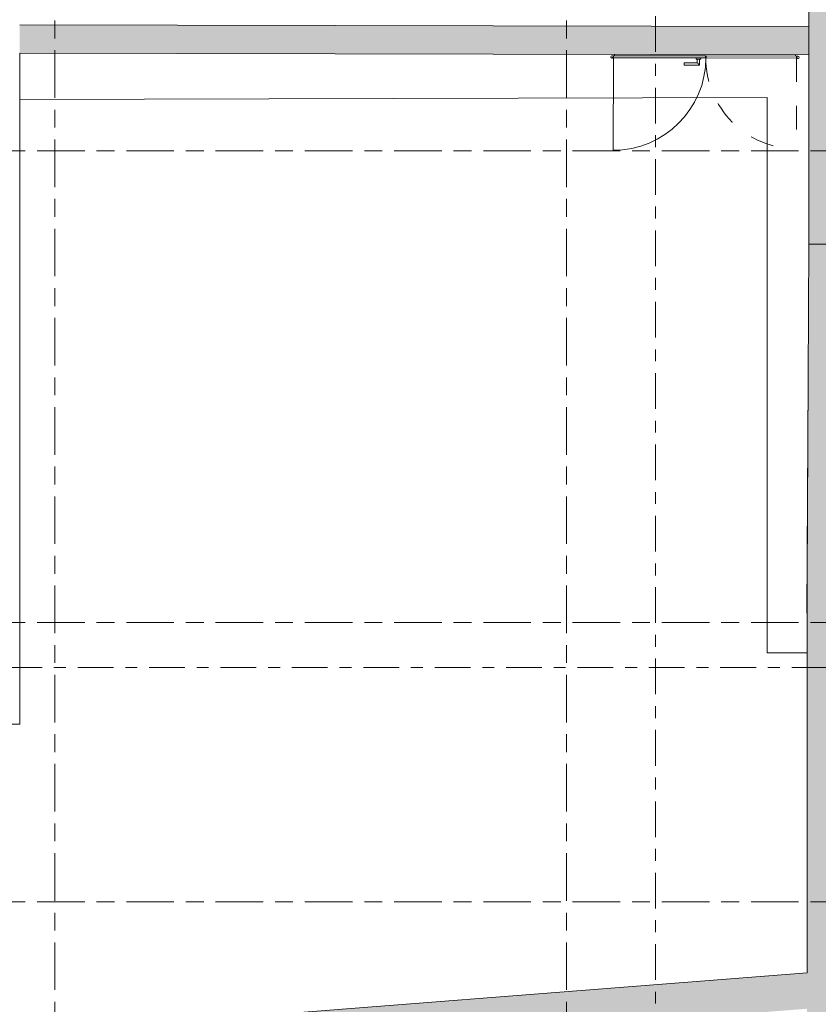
# Model space of a CAD drawing. Header units: metres. Extents: x 2 to 163, y -54 to 869.
# Tile 50 of 78: x 49 to 56, y -23 to -15. Entities that reach past the tile are written whole.
import ezdxf

# ---------------------------------------------------------------- set-up
doc = ezdxf.new("R2010")
doc.units = ezdxf.units.M
for name, pattern in [('_Rasterlinie_', [0.75, 0.4, -0.1, 0.15, -0.1]), ('_Schnittlinie_', [0.6, 0.3, -0.1, 0.1, -0.1]), ('Öffnung Element 2', [0.4, 0.2, -0.2])]:
    doc.linetypes.add(name, pattern=pattern)
for name, color, linetype, lineweight in [('A_Geschossdecken', 7, 'Continuous', 5), ('A_Raster', 128, 'Continuous', 5), ('A_Symbol-S_A', 172, 'Continuous', 5), ('A_Tuer', 128, 'Continuous', 5), ('A_Türen_Element', 128, 'Continuous', 5), ('A_Türen_Rahmen', 128, 'Continuous', 5), ('A_Wand', 244, 'Continuous', 5), ('A_Wand_Schraff', 1, 'Continuous', 5), ('A_Öffnung', 128, 'Continuous', 5)]:
    doc.layers.add(name, color=color, linetype=linetype, lineweight=lineweight)

# ---------------------------------------------------------------- blocks, each defined once
blk = doc.blocks.new('TU DF 2 - Stahl-Eckzarge Falztüre - DL - 1600 x 2001-8069529-AB-E-1 OK FFB')
at = {"layer": 'A_Tuer', "color": 250, "linetype": 'Öffnung Element 2', "lineweight": 9}
blk.add_line((-0.77, 0.147), (-0.77, 0.9095), dxfattribs=at)
at = {"layer": 'A_Tuer', "color": 250, "lineweight": 9}
for p, q in [((0.045, 0.207), (0.045, 0.157)), ((0.175, 0.207), (0.045, 0.207)), ((0.045, 0.207), (0.045, 0.157)), ((0.175, 0.207), (0.045, 0.207)), ((0.065, 0.157), (0.065, 0.187)), ((0.065, 0.187), (0.175, 0.187)), ((0.065, 0.157), (0.065, 0.187)), ((0.065, 0.187), (0.175, 0.187)), ((0.175, 0.207), (0.175, 0.187)), ((0.175, 0.207), (0.175, 0.187)), ((-0.782, 0.13), (-0.77, 0.13)), ((-0.77, 0.135), (-0.7733, 0.135)), ((0.035, 0.157), (0.035, 0.147)), ((0.035, 0.157), (0.075, 0.157)), ((0.075, 0.147), (0.075, 0.157)), ((0.7733, 0.135), (0.77, 0.135)), ((0.77, 0.13), (0.782, 0.13))]:
    blk.add_line(p, q, dxfattribs=at)
at = {"layer": 'A_Tuer', "color": 250, "linetype": 'Öffnung Element 2', "lineweight": 9}
blk.add_arc((-0.77, 0.147), 0.7625, 360, 90, dxfattribs=at)
at = {"layer": 'A_Tuer', "color": 250, "lineweight": 9}
for centre, start, end in [((-0.782, 0.14), 0, 180), ((-0.782, 0.14), 90, 270), ((-0.782, 0.14), 180, 360), ((-0.782, 0.14), 90, 105), ((-0.782, 0.14), 90, 105), ((-0.782, 0.14), 90, 105), ((-0.782, 0.14), 90, 105), ((-0.782, 0.14), 330, 75), ((-0.782, 0.14), 60, 75), ((-0.782, 0.14), 60, 75), ((-0.782, 0.14), 60, 75), ((-0.782, 0.14), 60, 75), ((0.782, 0.14), 360, 180), ((0.782, 0.14), 105, 210), ((0.782, 0.14), 180, 360), ((0.782, 0.14), 105, 120), ((0.782, 0.14), 105, 120), ((0.782, 0.14), 105, 120), ((0.782, 0.14), 105, 120), ((0.782, 0.14), 270, 90), ((0.782, 0.14), 75, 90), ((0.782, 0.14), 75, 90), ((0.782, 0.14), 75, 90), ((0.782, 0.14), 75, 90)]:
    blk.add_arc(centre, 0.01, start, end, dxfattribs=at)
blk.add_open_spline([(0.065, 0.187), (0.065, 0.187), (0.0648, 0.1872), (0.0643, 0.1877), (0.0637, 0.1883), (0.0631, 0.1889), (0.0625, 0.1895), (0.0619, 0.1901), (0.0611, 0.1909), (0.0602, 0.1918), (0.0594, 0.1926), (0.0588, 0.1932), (0.0582, 0.1938), (0.0576, 0.1944), (0.057, 0.195), (0.0563, 0.1957), (0.0557, 0.1963), (0.055, 0.197), (0.0543, 0.1977), (0.0537, 0.1983), (0.053, 0.199), (0.0524, 0.1996), (0.0518, 0.2002), (0.0512, 0.2008), (0.0506, 0.2014), (0.05, 0.202), (0.0494, 0.2026), (0.0487, 0.2033), (0.0481, 0.2039), (0.0475, 0.2045), (0.0469, 0.2051), (0.0463, 0.2057), (0.0457, 0.2063), (0.0452, 0.2068), (0.045, 0.207), (0.045, 0.207)], degree=3, knots=[0, 0, 0, 0, 0.083333, 0.125, 0.166667, 0.208333, 0.229167, 0.25, 0.291667, 0.333333, 0.354167, 0.375, 0.395833, 0.416667, 0.4375, 0.458333, 0.479167, 0.5, 0.520833, 0.541667, 0.5625, 0.583333, 0.604167, 0.625, 0.645833, 0.666667, 0.6875, 0.708333, 0.75, 0.770833, 0.791667, 0.833333, 0.875, 0.916667, 1, 1, 1, 1], dxfattribs=at)
blk.add_open_spline([(0.065, 0.187), (0.065, 0.187), (0.0648, 0.1872), (0.0643, 0.1877), (0.0637, 0.1883), (0.0631, 0.1889), (0.0625, 0.1895), (0.0619, 0.1901), (0.0611, 0.1909), (0.0602, 0.1918), (0.0594, 0.1926), (0.0588, 0.1932), (0.0582, 0.1938), (0.0576, 0.1944), (0.057, 0.195), (0.0563, 0.1957), (0.0557, 0.1963), (0.055, 0.197), (0.0543, 0.1977), (0.0537, 0.1983), (0.053, 0.199), (0.0524, 0.1996), (0.0518, 0.2002), (0.0512, 0.2008), (0.0506, 0.2014), (0.05, 0.202), (0.0494, 0.2026), (0.0487, 0.2033), (0.0481, 0.2039), (0.0475, 0.2045), (0.0469, 0.2051), (0.0463, 0.2057), (0.0457, 0.2063), (0.0452, 0.2068), (0.045, 0.207), (0.045, 0.207)], degree=3, knots=[0, 0, 0, 0, 0.083333, 0.125, 0.166667, 0.208333, 0.229167, 0.25, 0.291667, 0.333333, 0.354167, 0.375, 0.395833, 0.416667, 0.4375, 0.458333, 0.479167, 0.5, 0.520833, 0.541667, 0.5625, 0.583333, 0.604167, 0.625, 0.645833, 0.666667, 0.6875, 0.708333, 0.75, 0.770833, 0.791667, 0.833333, 0.875, 0.916667, 1, 1, 1, 1], dxfattribs=at)
at = {"layer": 'A_Türen_Element', "color": 250, "lineweight": 9}
for p, q in [((-0.77, 0.13), (-0.77, 0.147)), ((-0.77, 0.147), (-0.0095, 0.147)), ((-0.0095, 0.13), (-0.77, 0.13)), ((-0.0095, 0.147), (-0.0095, 0.13)), ((-0.0055, 0.147), (0.77, 0.147)), ((-0.0055, 0.13), (-0.0055, 0.147)), ((-0.0055, 0.13), (0.77, 0.13)), ((0.77, 0.147), (0.77, 0.13))]:
    blk.add_line(p, q, dxfattribs=at)
at = {"layer": 'A_Türen_Rahmen', "color": 250, "lineweight": 9}
for p, q in [((-0.76, 0.12), (-0.76, 0.13)), ((-0.0095, 0.13), (-0.0055, 0.13)), ((0.76, 0.13), (0.76, 0.12))]:
    blk.add_line(p, q, dxfattribs=at)
at = {"layer": 'A_Öffnung', "color": 250, "lineweight": 9}
blk.add_line((0.77, 0.147), (0.77, 0.9245), dxfattribs=at)
blk.add_arc((0.77, 0.147), 0.7775, 90, 180, dxfattribs=at)

msp = doc.modelspace()

# ---------------------------------------------------------------- hatches: boundary and pattern name
at = {"layer": 'A_Wand_Schraff', "lineweight": 9}
for points in [[(56.1694, -14.9729), (56.1694, -12.1596), (56.0944, -12.1596), (56.0944, -11.8496), (56.1694, -11.8496), (56.1694, -8.1596), (56.0944, -8.1596), (56.0944, -7.8496), (56.1694, -7.8496), (56.1694, -4.1646), (56.0794, -4.1646), (56.0794, -3.8546), (56.1694, -3.8546), (56.1694, -0.1696), (56.0994, -0.1696), (56.0994, 0.1504), (56.1694, 0.1504), (56.1694, 3.8179), (56.0894, 3.8179), (56.0894, 4.1379), (56.1694, 4.1379), (56.1694, 7.8329), (56.1044, 7.8329), (56.1044, 8.1529), (56.1694, 8.1529), (56.1694, 12.5329), (56.1094, 12.5329), (56.1094, 12.7729), (55.8694, 12.7729), (55.8694, -14.9723)], [(55.8694, -15.2123), (55.8694, -14.9723), (49.2381, -14.9575), (49.2376, -15.1975), (55.6232, -15.2117)], [(56.0894, -16.8021), (56.0894, -16.5521), (56.1694, -16.5521), (56.1694, -14.9729), (55.8694, -14.9723), (55.8694, -16.8021)], [(56.1062, -19.606), (56.1182, -17.0521), (56.0894, -17.0521), (56.0894, -16.8031), (55.8694, -16.8021), (55.8562, -19.6058)], [(55.8548, -24.6782), (56.1348, -24.6438), (56.1348, -19.606), (55.8548, -19.6058), (55.8548, -23.7712), (55.8642, -23.7715), (55.8564, -24.53)], [(48.8319, -23.7769), (55.8548, -23.2309), (55.8548, -22.93), (49.1124, -23.4542)]]:
    msp.add_hatch(color=253, dxfattribs=at).paths.add_polyline_path(points, flags=0)

# ---------------------------------------------------------------- linework, layer by layer
at = {"layer": 'A_Geschossdecken', "color": 253, "lineweight": 9}
for p, q in [((49.2381, -15.5875), (55.5194, -15.5696)), ((55.5194, -15.5696), (55.5194, -20.2372)), ((55.8532, -19.9058), (55.864, -17.9504)), ((55.8548, -19.9058), (55.8532, -19.9058)), ((55.5194, -20.2372), (55.8548, -20.2381))]:
    msp.add_line(p, q, dxfattribs=at)
at = {"layer": 'A_Raster', "linetype": '_Rasterlinie_', "lineweight": 9}
for p, q in [((49.5344, -53.073), (49.5344, 37.0621)), ((53.8344, -53.073), (53.8344, 37.0621)), ((87.2847, -16.0184), (15.4272, -16.0184)), ((87.2847, -19.9826), (15.4272, -19.9826)), ((87.2847, -22.3326), (15.4272, -22.3326))]:
    msp.add_line(p, q, dxfattribs=at)
at = {"layer": 'A_Symbol-S_A', "linetype": '_Schnittlinie_', "lineweight": 9}
for p, q in [((54.5821, -31.9872), (54.5821, 27.1007)), ((22.7262, -20.3624), (86.0189, -20.3624))]:
    msp.add_line(p, q, dxfattribs=at)
at = {"layer": 'A_Wand', "color": 250, "lineweight": 9}
for p, q in [((55.8694, 12.7729), (55.8694, -16.8021)), ((55.8694, -14.9723), (49.2381, -14.9575)), ((49.2376, -15.1975), (55.8694, -15.2123)), ((49.2381, -20.8386), (49.2381, -15.1975)), ((55.8694, -16.8021), (55.8562, -19.6058)), ((56.0894, -16.8031), (55.8694, -16.8021)), ((55.8694, -16.8021), (56.0894, -16.8021)), ((55.8562, -19.6058), (55.8548, -19.6058)), ((55.8548, -19.6058), (55.8548, -22.93)), ((40.5345, -20.8386), (49.2381, -20.8386)), ((55.8548, -22.93), (48.6861, -23.4873))]:
    msp.add_line(p, q, dxfattribs=at)

# ---------------------------------------------------------------- block references
at = {"layer": 'A_Tuer', "color": 250, "lineweight": 9, "rotation": 179.8722475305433}
msp.add_blockref('TU DF 2 - Stahl-Eckzarge Falztüre - DL - 1600 x 2001-8069529-AB-E-1 OK FFB', (54.9978, -15.0903), dxfattribs=at)

doc.saveas('drawing.dxf')
